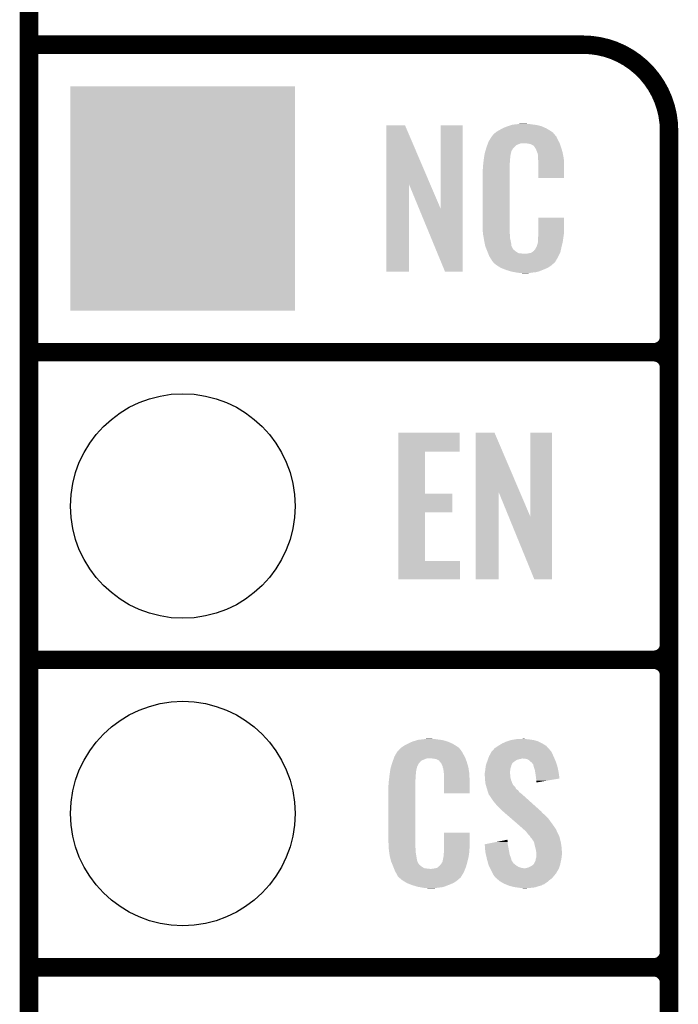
# Model space of a CAD drawing. Extents: x -1.3 to 24.2, y -3.9 to 39.2.
# Tile 14 of 37: x -1.3 to 4.1, y 11.1 to 19.3. Entities that reach past the tile are written whole.
import ezdxf

# ---------------------------------------------------------------- set-up
doc = ezdxf.new("R2010")
doc.units = 0
doc.layers.get('0').update_dxf_attribs({"linetype": 'CONTINUOUS'})
for name, color, linetype in [('THERMO_10_CLICK_V101_GKO', 5, 'CONTINUOUS'), ('THERMO_10_CLICK_V101_GTO', 14, 'CONTINUOUS'), ('THERMO_10_CLICK_V101_GTS', 12, 'CONTINUOUS')]:
    doc.layers.add(name, color=color, linetype=linetype)

# ---------------------------------------------------------------- blocks, each defined once
blk = doc.blocks.new('ROUND_36')
blk.add_circle((0, 0), 0.9271)
blk = doc.blocks.new('SQUARE_37')
blk.add_solid([(0.9271, 0.9271), (0.9271, -0.9271), (-0.9271, 0.9271), (-0.9271, -0.9271)])

msp = doc.modelspace()

# ---------------------------------------------------------------- linework, layer by layer
at = {"layer": 'THERMO_10_CLICK_V101_GKO', "const_width": 0.1524}
msp.add_lwpolyline([(-1.27, -3.81), (-1.27, 36.83)], dxfattribs=at)
at = {"layer": 'THERMO_10_CLICK_V101_GTO', "const_width": 0.1524}
for points in [[(-1.27, 19.05), (3.302, 19.05)], [(4.0132, -0.5588), (4.0132, 18.3388)], [(-1.27, 16.51), (3.8862, 16.51)], [(-1.27, 16.51), (3.8862, 16.51)], [(4.0132, 14.097), (4.0132, 16.383)], [(-1.27, 13.97), (3.8862, 13.97)], [(-1.27, 13.97), (3.8862, 13.97)], [(4.0132, 11.557), (4.0132, 13.843)], [(-1.27, 11.43), (3.8862, 11.43)], [(-1.27, 11.43), (3.8862, 11.43)], [(4.0132, 9.017), (4.0132, 11.303)]]:
    msp.add_lwpolyline(points, dxfattribs=at)
for points in [[(4.0132, 18.3388, 0.4142136), (3.302, 19.05)], [(3.8862, 16.51, 0.4142136), (4.0132, 16.637)], [(4.0132, 16.383, 0.4142136), (3.8862, 16.51)], [(4.0132, 16.383, 0.4142136), (3.8862, 16.51)], [(3.8862, 13.97, 0.4142136), (4.0132, 14.097)], [(4.0132, 13.843, 0.4142136), (3.8862, 13.97)], [(4.0132, 13.843, 0.4142136), (3.8862, 13.97)], [(3.8862, 11.43, 0.4142136), (4.0132, 11.557)], [(4.0132, 11.303, 0.4142136), (3.8862, 11.43)], [(4.0132, 11.303, 0.4142136), (3.8862, 11.43)]]:
    msp.add_lwpolyline(points, format="xyb", dxfattribs=at)
at = {"layer": 'THERMO_10_CLICK_V101_GTO'}
for points in [[(1.678954, 17.896718), (1.678962, 18.384504), (2.041948, 17.896718), (1.833884, 18.384504)], [(1.678962, 18.384504), (1.678964, 18.38452), (1.833884, 18.384504), (1.678964, 18.38452)], [(2.12852, 17.693758), (2.128542, 18.384496), (2.308846, 17.693758), (2.30886, 18.384496)], [(2.128542, 18.384496), (2.128544, 18.38452), (2.30886, 18.384496), (2.128544, 18.38452)], [(2.682238, 18.3769), (2.69748, 18.38198), (2.959102, 18.3769), (2.938782, 18.38198)], [(2.69748, 18.38198), (2.714414, 18.38706), (2.938782, 18.38198), (2.91846, 18.38706)], [(2.714414, 18.38706), (2.722882, 18.3896), (2.91846, 18.38706), (2.89814, 18.3896)], [(2.722882, 18.3896), (2.75336, 18.39214), (2.89814, 18.3896), (2.87782, 18.39214)], [(2.75336, 18.39214), (2.7686, 18.39468), (2.87782, 18.39214), (2.862582, 18.39468)], [(2.7686, 18.39468), (2.783842, 18.39722), (2.847342, 18.39468), (2.834642, 18.39722)], [(2.5527, 18.295622), (2.552724, 18.29816), (3.07848, 18.295622), (3.075944, 18.29816)], [(2.552724, 18.29816), (2.555246, 18.298168), (3.075944, 18.29816), (3.075936, 18.298168)], [(2.555246, 18.298168), (2.557272, 18.300702), (3.075936, 18.298168), (3.073402, 18.300702)], [(2.557272, 18.300702), (2.56133, 18.305776), (3.073402, 18.300702), (3.070862, 18.305776)], [(2.56133, 18.305776), (2.5654, 18.310862), (3.070862, 18.305776), (3.066504, 18.310862)], [(2.5654, 18.310862), (2.579912, 18.32356), (3.066504, 18.310862), (3.055622, 18.32356)], [(2.579912, 18.32356), (2.585722, 18.328642), (3.055622, 18.32356), (3.048508, 18.328642)], [(2.585722, 18.328642), (2.598784, 18.336262), (3.048508, 18.328642), (3.03784, 18.336262)], [(2.598784, 18.336262), (2.6162, 18.34642), (3.03784, 18.336262), (3.02091, 18.34642)], [(2.6162, 18.34642), (2.639784, 18.35912), (3.02091, 18.34642), (2.99974, 18.35912)], [(2.639784, 18.35912), (2.64922, 18.3642), (2.99974, 18.35912), (2.98813, 18.3642)], [(2.64922, 18.3642), (2.674618, 18.37436), (2.98813, 18.3642), (2.964908, 18.37436)], [(2.674618, 18.37436), (2.682238, 18.3769), (2.964908, 18.37436), (2.959102, 18.3769)], [(2.506978, 18.20418), (2.512592, 18.219416), (2.735582, 18.20418), (2.750822, 18.219416)], [(2.512592, 18.219416), (2.518208, 18.234658), (2.750822, 18.219416), (2.788916, 18.234658)], [(2.518208, 18.23466), (2.52008, 18.239738), (3.110774, 18.23466), (3.10896, 18.239738)], [(2.518208, 18.234658), (2.518208, 18.23466), (2.788916, 18.234658), (2.837178, 18.23466)], [(2.52008, 18.239738), (2.524762, 18.252442), (3.10896, 18.239738), (3.102032, 18.252442)], [(2.524762, 18.252442), (2.53462, 18.26768), (3.102032, 18.252442), (3.09372, 18.26768)], [(2.53462, 18.26768), (2.549408, 18.290536), (3.09372, 18.26768), (3.083562, 18.290536)], [(2.549408, 18.290536), (2.5527, 18.295622), (3.083562, 18.290536), (3.07848, 18.295622)], [(2.85496, 18.23212), (2.837178, 18.23466), (3.111682, 18.23212), (3.110774, 18.23466)], [(2.867658, 18.22958), (2.85496, 18.23212), (3.112588, 18.22958), (3.111682, 18.23212)], [(2.893056, 18.216882), (2.867658, 18.22958), (3.117124, 18.216882), (3.112588, 18.22958)], [(2.898138, 18.211802), (2.893056, 18.216882), (3.118938, 18.211802), (3.117124, 18.216882)], [(2.487728, 18.127978), (2.489332, 18.138138), (2.70256, 18.127978), (2.7051, 18.138138)], [(2.489332, 18.138138), (2.490134, 18.143218), (2.7051, 18.138138), (2.7051, 18.143218)], [(2.490134, 18.143218), (2.49174, 18.153382), (2.7051, 18.143218), (2.70787, 18.153382)], [(2.49174, 18.153382), (2.497072, 18.171158), (2.70787, 18.153382), (2.712718, 18.171158)], [(2.497072, 18.171158), (2.503928, 18.194018), (2.712718, 18.171158), (2.725418, 18.194018)], [(2.503928, 18.194018), (2.506978, 18.20418), (2.725418, 18.194018), (2.735582, 18.20418)], [(2.903584, 18.20418), (2.898138, 18.211802), (3.121658, 18.20418), (3.118938, 18.211802)], [(2.910838, 18.194022), (2.903584, 18.20418), (3.124648, 18.194022), (3.121658, 18.20418)], [(2.921, 18.17116), (2.910838, 18.194022), (3.131372, 18.17116), (3.124648, 18.194022)], [(2.925064, 18.161002), (2.921, 18.17116), (3.13436, 18.161002), (3.131372, 18.17116)], [(2.92608, 18.15846), (2.925064, 18.161002), (3.134846, 18.15846), (3.13436, 18.161002)], [(2.928618, 18.153384), (2.92608, 18.15846), (3.135812, 18.153384), (3.134846, 18.15846)], [(2.92862, 18.150842), (2.928618, 18.153384), (3.136296, 18.150842), (3.135812, 18.153384)], [(2.93116, 18.138142), (2.92862, 18.150842), (3.138714, 18.138142), (3.136296, 18.150842)], [(2.93116, 18.120358), (2.93116, 18.138142), (3.142102, 18.120358), (3.138714, 18.138142)], [(2.4765, 18.04162), (2.47904, 18.0594), (2.69748, 18.04162), (2.69748, 18.0594)], [(2.47904, 18.0594), (2.479322, 18.061938), (2.69748, 18.0594), (2.69748, 18.061938)], [(2.479322, 18.061938), (2.48158, 18.08226), (2.69748, 18.061938), (2.70002, 18.08226)], [(2.48158, 18.08226), (2.483836, 18.102578), (2.70002, 18.08226), (2.70002, 18.102578)], [(2.483836, 18.102578), (2.48412, 18.10512), (2.70002, 18.102578), (2.700528, 18.10512)], [(2.48412, 18.10512), (2.485722, 18.115278), (2.700528, 18.10512), (2.70256, 18.115278)], [(2.485722, 18.115278), (2.487728, 18.127978), (2.70256, 18.115278), (2.70256, 18.127978)], [(2.932138, 18.107658), (2.93116, 18.120358), (3.14452, 18.107658), (3.142102, 18.120358)], [(2.9337, 18.08734), (2.932138, 18.107658), (3.145404, 18.08734), (3.14452, 18.107658)], [(2.9337, 18.04924), (2.9337, 18.08734), (3.14706, 18.04924), (3.145404, 18.08734)], [(2.47396, 18.011142), (2.4765, 18.023842), (2.69748, 18.011142), (2.69748, 18.023842)], [(2.47396, 17.56156), (2.47396, 18.011142), (2.69748, 17.56156), (2.69748, 18.011142)], [(2.4765, 18.023842), (2.4765, 18.04162), (2.69748, 18.023842), (2.69748, 18.04162)], [(2.9337, 17.947664), (2.9337, 18.04924), (3.147036, 17.947664), (3.14706, 18.04924)], [(1.67894, 17.175504), (1.678954, 17.896718), (1.866876, 17.175504), (1.8669, 17.896718)], [(1.95053, 17.693758), (1.8669, 17.896718), (2.12852, 17.693758), (2.041948, 17.896718)], [(3.147036, 17.94764), (2.9337, 17.947664), (3.147036, 17.94764), (3.147036, 17.947664)], [(2.164076, 17.175496), (1.95053, 17.693758), (2.308836, 17.175496), (2.308846, 17.693758)], [(2.933704, 17.498058), (2.933722, 17.622496), (3.14706, 17.498058), (3.14706, 17.622496)], [(2.933722, 17.622496), (2.933724, 17.62252), (3.14706, 17.622496), (2.933724, 17.62252)], [(2.476312, 17.49806), (2.47396, 17.56156), (2.69748, 17.49806), (2.69748, 17.56156)], [(2.4765, 17.492982), (2.476312, 17.49806), (2.698206, 17.492982), (2.69748, 17.49806)], [(2.47871, 17.480278), (2.4765, 17.492982), (2.70002, 17.480278), (2.698206, 17.492982)], [(2.9337, 17.48282), (2.933704, 17.498058), (3.14452, 17.48282), (3.14706, 17.498058)], [(2.482686, 17.457418), (2.47871, 17.480278), (2.70002, 17.457418), (2.70002, 17.480278)], [(2.48666, 17.43456), (2.482686, 17.457418), (2.704834, 17.43456), (2.70002, 17.457418)], [(2.491742, 17.40916), (2.48666, 17.43456), (2.71018, 17.40916), (2.704834, 17.43456)], [(2.496314, 17.386298), (2.491742, 17.40916), (2.712722, 17.386298), (2.71018, 17.40916)], [(2.921002, 17.383762), (2.92862, 17.409162), (3.12674, 17.383762), (3.132716, 17.409162)], [(2.92862, 17.409162), (2.928622, 17.411704), (3.132716, 17.409162), (3.133314, 17.411704)], [(2.928622, 17.411704), (2.93116, 17.416784), (3.133314, 17.411704), (3.134508, 17.416784)], [(2.93116, 17.4498), (2.933064, 17.46504), (3.139946, 17.4498), (3.14198, 17.46504)], [(2.93116, 17.426942), (2.93116, 17.4498), (3.1369, 17.426942), (3.139946, 17.4498)], [(2.93116, 17.416784), (2.93116, 17.426942), (3.134508, 17.416784), (3.1369, 17.426942)], [(2.933064, 17.46504), (2.9337, 17.470122), (3.14198, 17.46504), (3.142706, 17.470122)], [(2.9337, 17.470122), (2.9337, 17.48282), (3.142706, 17.470122), (3.14452, 17.48282)], [(2.49682, 17.383762), (2.496314, 17.386298), (2.713992, 17.383762), (2.712722, 17.386298)], [(2.504142, 17.365982), (2.49682, 17.383762), (2.722882, 17.365982), (2.713992, 17.383762)], [(2.50519, 17.363436), (2.504142, 17.365982), (2.725422, 17.363436), (2.722882, 17.365982)], [(2.50728, 17.358362), (2.50519, 17.363436), (2.727964, 17.358362), (2.725422, 17.363436)], [(2.509372, 17.353278), (2.50728, 17.358362), (2.735582, 17.353278), (2.727964, 17.358362)], [(2.51251, 17.34566), (2.509372, 17.353278), (2.7432, 17.34566), (2.735582, 17.353278)], [(2.5146, 17.34058), (2.51251, 17.34566), (2.750822, 17.34058), (2.7432, 17.34566)], [(2.516554, 17.3355), (2.5146, 17.34058), (2.758442, 17.3355), (2.750822, 17.34058)], [(2.519486, 17.32788), (2.516554, 17.3355), (2.773684, 17.32788), (2.758442, 17.3355)], [(2.52144, 17.3228), (2.519486, 17.32788), (2.819402, 17.3228), (2.773684, 17.32788)], [(2.5273, 17.30756), (2.52144, 17.3228), (3.102236, 17.30756), (3.109406, 17.3228)], [(2.819402, 17.3228), (2.829562, 17.322802), (3.109406, 17.3228), (3.109408, 17.322802)], [(2.829562, 17.322802), (2.837184, 17.32534), (3.109408, 17.322802), (3.110602, 17.32534)], [(2.847342, 17.32534), (2.872742, 17.33042), (3.110602, 17.32534), (3.112992, 17.33042)], [(2.872742, 17.33042), (2.885436, 17.338038), (3.112992, 17.33042), (3.116578, 17.338038)], [(2.885436, 17.338038), (2.88544, 17.33804), (3.116578, 17.338038), (3.116578, 17.33804)], [(2.88544, 17.33804), (2.895602, 17.34566), (3.116578, 17.33804), (3.118272, 17.34566)], [(2.895602, 17.34566), (2.89814, 17.345684), (3.118272, 17.34566), (3.118276, 17.345684)], [(2.89814, 17.345684), (2.898146, 17.350746), (3.118276, 17.345684), (3.119402, 17.350746)], [(2.898146, 17.350746), (2.908302, 17.360902), (3.119402, 17.350746), (3.121658, 17.360902)], [(2.908302, 17.360902), (2.921, 17.38376), (3.121658, 17.360902), (3.12674, 17.38376)], [(2.921, 17.38376), (2.921002, 17.383762), (3.12674, 17.38376), (3.12674, 17.383762)], [(2.534358, 17.29486), (2.5273, 17.30756), (3.09626, 17.29486), (3.102236, 17.30756)], [(2.540002, 17.284698), (2.534358, 17.29486), (3.090162, 17.284698), (3.09626, 17.29486)], [(2.55016, 17.26946), (2.540002, 17.284698), (3.08102, 17.26946), (3.090162, 17.284698)], [(2.552694, 17.266926), (2.55016, 17.26946), (3.079498, 17.266926), (3.08102, 17.26946)], [(2.5527, 17.264384), (2.552694, 17.266926), (3.077974, 17.264384), (3.079498, 17.266926)], [(2.559234, 17.25676), (2.5527, 17.264384), (3.0734, 17.25676), (3.077974, 17.264384)], [(2.563586, 17.25168), (2.559234, 17.25676), (3.070856, 17.25168), (3.0734, 17.25676)], [(2.567938, 17.2466), (2.563586, 17.25168), (3.064508, 17.2466), (3.070856, 17.25168)], [(2.573866, 17.24152), (2.567938, 17.2466), (3.05816, 17.24152), (3.064508, 17.2466)], [(2.585718, 17.23136), (2.573866, 17.24152), (3.046308, 17.23136), (3.05816, 17.24152)], [(1.866876, 17.17548), (1.67894, 17.175504), (1.866876, 17.17548), (1.866876, 17.175504)], [(2.308836, 17.17548), (2.164076, 17.175496), (2.308836, 17.17548), (2.308836, 17.175496)], [(2.593848, 17.22628), (2.585718, 17.23136), (3.040382, 17.22628), (3.046308, 17.23136)], [(2.6223, 17.2085), (2.593848, 17.22628), (3.014982, 17.2085), (3.040382, 17.22628)], [(2.62636, 17.205962), (2.6223, 17.2085), (3.009058, 17.205962), (3.014982, 17.2085)], [(2.659016, 17.19326), (2.62636, 17.205962), (2.97942, 17.19326), (3.009058, 17.205962)], [(2.67208, 17.188178), (2.659016, 17.19326), (2.96635, 17.188178), (2.97942, 17.19326)], [(2.715258, 17.17548), (2.67208, 17.188178), (2.933698, 17.17548), (2.96635, 17.188178)], [(2.742354, 17.1704), (2.715258, 17.17548), (2.910838, 17.1704), (2.933698, 17.17548)], [(2.7559, 17.16786), (2.742354, 17.1704), (2.8829, 17.16786), (2.910838, 17.1704)], [(2.77368, 17.16532), (2.7559, 17.16786), (2.867658, 17.16532), (2.8829, 17.16786)], [(2.801618, 17.16278), (2.788918, 17.16532), (2.852418, 17.16278), (2.867658, 17.16532)], [(1.77802, 15.68958), (1.778022, 15.844496), (2.285976, 15.68958), (2.286, 15.844496)], [(1.778022, 15.844496), (1.778024, 15.84452), (2.286, 15.844496), (1.778024, 15.84452)], [(2.418094, 15.356718), (2.418102, 15.844504), (2.781088, 15.356718), (2.573024, 15.844504)], [(2.418102, 15.844504), (2.418104, 15.84452), (2.573024, 15.844504), (2.418104, 15.84452)], [(2.86766, 15.153758), (2.867682, 15.844496), (3.047986, 15.153758), (3.048, 15.844496)], [(2.867682, 15.844496), (2.867684, 15.84452), (3.048, 15.844496), (2.867684, 15.84452)], [(1.778014, 15.3416), (1.77802, 15.689556), (1.999004, 15.3416), (1.99898, 15.689556)], [(1.77802, 15.689556), (1.77802, 15.68958), (1.99898, 15.689556), (2.285976, 15.68958)], [(1.77801, 15.18666), (1.778014, 15.341576), (2.225016, 15.18666), (2.22504, 15.341576)], [(1.778014, 15.341576), (1.778014, 15.3416), (2.22504, 15.341576), (1.999004, 15.3416)], [(2.41808, 14.635504), (2.418094, 15.356718), (2.606016, 14.635504), (2.60604, 15.356718)], [(2.688954, 15.153758), (2.60604, 15.356718), (2.86766, 15.153758), (2.781088, 15.356718)], [(1.778002, 14.78534), (1.77801, 15.186636), (1.999004, 14.78534), (1.99898, 15.186636)], [(1.77801, 15.186636), (1.77801, 15.18666), (1.99898, 15.186636), (2.225016, 15.18666)], [(2.900676, 14.635496), (2.688954, 15.153758), (3.047976, 14.635496), (3.047986, 15.153758)], [(1.778, 14.635504), (1.778002, 14.785316), (2.288516, 14.635504), (2.28854, 14.785316)], [(1.778002, 14.785316), (1.778002, 14.78534), (2.28854, 14.785316), (1.999004, 14.78534)], [(2.288516, 14.63548), (1.778, 14.635504), (2.288516, 14.63548), (2.288516, 14.635504)], [(2.606016, 14.63548), (2.41808, 14.635504), (2.606016, 14.63548), (2.606016, 14.635504)], [(3.047976, 14.63548), (2.900676, 14.635496), (3.047976, 14.63548), (3.047976, 14.635496)], [(1.808482, 13.24864), (1.820458, 13.256262), (2.271272, 13.24864), (2.2606, 13.256262)], [(1.820458, 13.256262), (1.836422, 13.26642), (2.2606, 13.256262), (2.24367, 13.26642)], [(1.836422, 13.26642), (1.86182, 13.27912), (2.24367, 13.26642), (2.2225, 13.27912)], [(1.86182, 13.27912), (1.87198, 13.2842), (2.2225, 13.27912), (2.210164, 13.2842)], [(1.87198, 13.2842), (1.89484, 13.294362), (2.210164, 13.2842), (2.185486, 13.294362)], [(1.89484, 13.294362), (1.9033, 13.2969), (2.185486, 13.294362), (2.179322, 13.2969)], [(1.9033, 13.2969), (1.937172, 13.30706), (2.179322, 13.2969), (2.141222, 13.30706)], [(1.937172, 13.30706), (1.945642, 13.3096), (2.141222, 13.30706), (2.120902, 13.3096)], [(1.945642, 13.3096), (1.97612, 13.31214), (2.120902, 13.3096), (2.10058, 13.31214)], [(1.97612, 13.31214), (1.99136, 13.31468), (2.10058, 13.31214), (2.085342, 13.31468)], [(1.99136, 13.31468), (2.006602, 13.31722), (2.070102, 13.31468), (2.057402, 13.31722)], [(2.5908, 13.25118), (2.602988, 13.258798), (3.006726, 13.25118), (2.999742, 13.258798)], [(2.602988, 13.258798), (2.61112, 13.26388), (2.999742, 13.258798), (2.991484, 13.26388)], [(2.61112, 13.26388), (2.636522, 13.27912), (2.991484, 13.26388), (2.966718, 13.27912)], [(2.636522, 13.27912), (2.669542, 13.294362), (2.966718, 13.27912), (2.936236, 13.294362)], [(2.669542, 13.294362), (2.677664, 13.2969), (2.936236, 13.294362), (2.93116, 13.2969)], [(2.677664, 13.2969), (2.71018, 13.30706), (2.93116, 13.2969), (2.895602, 13.30706)], [(2.71018, 13.30706), (2.74066, 13.31214), (2.895602, 13.30706), (2.86004, 13.31214)], [(2.74066, 13.31214), (2.755902, 13.31468), (2.86004, 13.31214), (2.834638, 13.31468)], [(2.755902, 13.31468), (2.8067, 13.31722), (2.834638, 13.31468), (2.821942, 13.31722)], [(1.74752, 13.172442), (1.756484, 13.18768), (2.324792, 13.172442), (2.31648, 13.18768)], [(1.756484, 13.18768), (1.769934, 13.21054), (2.31648, 13.18768), (2.303782, 13.21054)], [(1.769934, 13.21054), (1.772926, 13.215622), (2.303782, 13.21054), (2.299972, 13.215622)], [(1.772926, 13.215622), (1.778, 13.218164), (2.299972, 13.215622), (2.298066, 13.218164)], [(1.778, 13.218164), (1.78003, 13.220702), (2.298066, 13.218164), (2.296162, 13.220702)], [(1.78003, 13.220702), (1.78409, 13.225776), (2.296162, 13.220702), (2.293622, 13.225776)], [(1.78409, 13.225776), (1.78816, 13.230862), (2.293622, 13.225776), (2.289264, 13.230862)], [(1.78816, 13.230862), (1.802674, 13.24356), (2.289264, 13.230862), (2.278382, 13.24356)], [(1.802674, 13.24356), (1.808482, 13.24864), (2.278382, 13.24356), (2.271272, 13.24864)], [(2.5273, 13.172442), (2.538138, 13.19276), (3.059776, 13.172442), (3.05054, 13.19276)], [(2.538138, 13.19276), (2.547622, 13.210538), (3.05054, 13.19276), (3.041652, 13.210538)], [(2.547622, 13.210538), (2.549948, 13.213076), (3.041652, 13.210538), (3.040382, 13.213076)], [(2.549948, 13.213076), (2.559266, 13.223242), (3.040382, 13.213076), (3.030222, 13.223242)], [(2.559266, 13.223242), (2.563916, 13.228316), (3.030222, 13.223242), (3.027682, 13.228316)], [(2.563916, 13.228316), (2.575564, 13.241022), (3.027682, 13.228316), (3.016036, 13.241022)], [(2.575564, 13.241022), (2.580638, 13.243562), (3.016036, 13.241022), (3.013708, 13.243562)], [(2.580638, 13.243562), (2.5908, 13.25118), (3.013708, 13.243562), (3.006726, 13.25118)], [(1.719832, 13.091158), (1.726688, 13.114018), (1.935478, 13.091158), (1.948178, 13.114018)], [(1.726688, 13.114018), (1.729738, 13.12418), (1.948178, 13.114018), (1.958336, 13.12418)], [(1.729738, 13.124182), (1.731608, 13.129256), (1.958338, 13.124182), (1.960878, 13.129256)], [(1.729738, 13.12418), (1.729738, 13.124182), (1.958336, 13.12418), (1.958338, 13.124182)], [(1.731608, 13.129256), (1.735352, 13.139418), (1.960878, 13.129256), (1.973582, 13.139418)], [(1.735352, 13.139418), (1.740966, 13.154658), (1.973582, 13.139418), (2.011676, 13.154658)], [(1.740966, 13.154658), (1.740968, 13.15466), (2.011676, 13.154658), (2.059938, 13.15466)], [(1.740968, 13.15466), (1.742838, 13.159738), (2.333534, 13.15466), (2.33172, 13.159738)], [(1.742838, 13.159738), (1.74752, 13.172442), (2.33172, 13.159738), (2.324792, 13.172442)], [(2.07772, 13.15212), (2.059938, 13.15466), (2.334442, 13.15212), (2.333534, 13.15466)], [(2.090418, 13.14958), (2.07772, 13.15212), (2.335348, 13.14958), (2.334442, 13.15212)], [(2.115814, 13.13688), (2.090418, 13.14958), (2.339884, 13.13688), (2.335348, 13.14958)], [(2.118358, 13.131804), (2.115814, 13.13688), (2.341696, 13.131804), (2.339884, 13.13688)], [(2.124892, 13.12418), (2.118358, 13.131804), (2.344418, 13.12418), (2.341696, 13.131804)], [(2.133598, 13.11402), (2.124892, 13.12418), (2.347408, 13.11402), (2.344418, 13.12418)], [(2.143758, 13.091162), (2.133598, 13.11402), (2.354132, 13.091162), (2.347408, 13.11402)], [(2.500338, 13.091162), (2.5019, 13.101318), (2.71018, 13.091162), (2.712718, 13.101318)], [(2.5019, 13.101318), (2.501902, 13.101322), (2.712718, 13.101318), (2.71272, 13.101322)], [(2.501902, 13.101322), (2.505528, 13.111478), (2.71272, 13.101322), (2.7178, 13.111478)], [(2.505528, 13.111478), (2.508248, 13.119096), (2.7178, 13.111478), (2.722882, 13.119096)], [(2.508248, 13.119096), (2.509154, 13.121634), (2.722882, 13.119096), (2.727944, 13.121634)], [(2.509154, 13.121634), (2.51006, 13.124168), (2.727944, 13.121634), (2.72796, 13.124168)], [(2.51006, 13.124168), (2.512784, 13.131798), (2.72796, 13.124168), (2.740658, 13.131798)], [(2.512784, 13.131798), (2.516412, 13.141958), (2.740658, 13.131798), (2.753358, 13.141958)], [(2.516412, 13.141958), (2.519134, 13.14958), (2.753358, 13.141958), (2.77876, 13.14958)], [(2.519134, 13.14958), (2.520042, 13.15212), (2.77876, 13.14958), (2.79146, 13.15212)], [(2.520042, 13.15212), (2.520948, 13.15466), (2.79146, 13.15212), (2.801618, 13.15466)], [(2.520948, 13.15466), (2.524578, 13.16482), (3.067596, 13.15466), (3.06324, 13.16482)], [(2.524578, 13.16482), (2.5273, 13.172442), (3.06324, 13.16482), (3.059776, 13.172442)], [(2.829558, 13.15212), (2.806698, 13.15466), (3.068684, 13.15212), (3.067596, 13.15466)], [(2.847342, 13.147042), (2.829558, 13.15212), (3.07086, 13.147042), (3.068684, 13.15212)], [(2.86258, 13.13688), (2.847342, 13.147042), (3.075216, 13.13688), (3.07086, 13.147042)], [(2.870202, 13.12926), (2.86258, 13.13688), (3.07848, 13.12926), (3.075216, 13.13688)], [(2.87274, 13.126722), (2.870202, 13.12926), (3.079326, 13.126722), (3.07848, 13.12926)], [(2.882896, 13.119098), (2.87274, 13.126722), (3.081868, 13.119098), (3.079326, 13.126722)], [(2.887978, 13.108944), (2.882896, 13.119098), (3.085252, 13.108944), (3.081868, 13.119098)], [(2.893054, 13.103866), (2.887978, 13.108944), (3.086946, 13.103866), (3.085252, 13.108944)], [(2.89306, 13.101322), (2.893054, 13.103866), (3.087794, 13.101322), (3.086946, 13.103866)], [(2.895602, 13.091158), (2.89306, 13.101322), (3.09118, 13.091158), (3.087794, 13.101322)], [(1.70434, 13.00226), (1.706596, 13.022578), (1.92278, 13.00226), (1.92278, 13.022578)], [(1.706596, 13.022578), (1.70688, 13.02512), (1.92278, 13.022578), (1.923288, 13.02512)], [(1.70688, 13.02512), (1.708482, 13.035278), (1.923288, 13.02512), (1.92532, 13.035278)], [(1.708482, 13.035278), (1.710488, 13.047978), (1.92532, 13.035278), (1.92532, 13.047978)], [(1.710488, 13.047978), (1.712092, 13.058138), (1.92532, 13.047978), (1.92786, 13.058138)], [(1.712092, 13.058138), (1.712894, 13.063218), (1.92786, 13.058138), (1.92786, 13.063218)], [(1.712894, 13.063218), (1.7145, 13.073382), (1.92786, 13.063218), (1.93063, 13.073382)], [(1.7145, 13.073382), (1.719832, 13.091158), (1.93063, 13.073382), (1.935478, 13.091158)], [(2.145794, 13.080998), (2.143758, 13.091162), (2.35712, 13.080998), (2.354132, 13.091162)], [(2.1463, 13.078462), (2.145794, 13.080998), (2.357502, 13.078462), (2.35712, 13.080998)], [(2.148838, 13.073384), (2.1463, 13.078462), (2.358264, 13.073384), (2.357502, 13.078462)], [(2.14884, 13.070842), (2.148838, 13.073384), (2.358644, 13.070842), (2.358264, 13.073384)], [(2.15138, 13.058138), (2.14884, 13.070842), (2.36055, 13.058138), (2.358644, 13.070842)], [(2.15392, 13.04036), (2.15138, 13.058138), (2.363216, 13.04036), (2.36055, 13.058138)], [(2.154702, 13.030198), (2.15392, 13.04036), (2.36474, 13.030198), (2.363216, 13.04036)], [(2.15646, 13.00734), (2.154702, 13.030198), (2.365694, 13.00734), (2.36474, 13.030198)], [(2.49174, 13.032742), (2.493644, 13.040358), (2.70002, 13.032742), (2.70002, 13.040358)], [(2.49174, 13.030198), (2.49174, 13.032742), (2.70002, 13.030198), (2.70002, 13.032742)], [(2.49174, 13.020038), (2.49174, 13.030198), (2.70256, 13.020038), (2.70002, 13.030198)], [(2.49283, 13.004798), (2.49174, 13.020038), (2.70256, 13.004798), (2.70256, 13.020038)], [(2.493644, 13.040358), (2.49428, 13.042902), (2.70002, 13.040358), (2.700336, 13.042902)], [(2.49428, 13.042902), (2.496056, 13.06068), (2.700336, 13.042902), (2.70256, 13.06068)], [(2.496056, 13.06068), (2.49682, 13.0683), (2.70256, 13.06068), (2.70383, 13.0683)], [(2.49682, 13.0683), (2.497992, 13.07592), (2.70383, 13.0683), (2.7051, 13.07592)], [(2.497992, 13.07592), (2.500338, 13.091162), (2.7051, 13.07592), (2.71018, 13.091162)], [(2.898142, 13.081), (2.895602, 13.091158), (3.09332, 13.081), (3.09118, 13.091158)], [(2.905758, 13.058142), (2.898142, 13.081), (3.098132, 13.058142), (3.09332, 13.081)], [(2.908166, 13.0429), (2.905758, 13.058142), (3.10134, 13.0429), (3.098132, 13.058142)], [(2.91338, 13.00988), (2.908166, 13.0429), (3.106044, 13.00988), (3.10134, 13.0429)], [(1.69672, 12.931142), (1.69926, 12.943842), (1.92024, 12.931142), (1.92024, 12.943842)], [(1.69672, 12.48156), (1.69672, 12.931142), (1.92024, 12.48156), (1.92024, 12.931142)], [(1.69926, 12.96162), (1.7018, 12.9794), (1.92024, 12.96162), (1.92024, 12.9794)], [(1.69926, 12.943842), (1.69926, 12.96162), (1.92024, 12.943842), (1.92024, 12.96162)], [(1.7018, 12.9794), (1.702082, 12.981938), (1.92024, 12.9794), (1.92024, 12.981938)], [(1.702082, 12.981938), (1.70434, 13.00226), (1.92024, 12.981938), (1.92278, 13.00226)], [(2.15646, 12.96924), (2.15646, 13.00734), (2.36728, 12.96924), (2.365694, 13.00734)], [(2.15646, 12.867664), (2.15646, 12.96924), (2.367256, 12.867664), (2.36728, 12.96924)], [(2.49428, 12.98448), (2.49283, 13.004798), (2.707642, 12.98448), (2.70256, 13.004798)], [(2.495062, 12.974318), (2.49428, 12.98448), (2.710182, 12.974318), (2.707642, 12.98448)], [(2.49682, 12.951462), (2.495062, 12.974318), (2.718976, 12.951462), (2.710182, 12.974318)], [(2.499592, 12.941302), (2.49682, 12.951462), (2.722884, 12.941302), (2.718976, 12.951462)], [(2.500286, 12.938756), (2.499592, 12.941302), (2.725422, 12.938756), (2.722884, 12.941302)], [(2.501672, 12.933682), (2.500286, 12.938756), (2.727962, 12.933682), (2.725422, 12.938756)], [(2.504442, 12.92352), (2.501672, 12.933682), (2.738122, 12.92352), (2.727962, 12.933682)], [(2.91592, 12.98956), (2.91338, 13.00988), (3.108938, 12.98956), (3.106044, 13.00988)], [(2.915922, 12.989556), (2.91592, 12.98956), (3.108938, 12.989556), (3.108938, 12.98956)], [(2.91846, 12.97178), (2.915922, 12.989556), (3.006296, 12.97178), (3.108938, 12.989556)], [(2.91846, 12.956568), (2.91846, 12.97178), (2.91846, 12.956568), (3.006296, 12.97178)], [(2.367256, 12.86764), (2.15646, 12.867664), (2.367256, 12.86764), (2.367256, 12.867664)], [(2.506138, 12.918436), (2.504442, 12.92352), (2.743202, 12.918436), (2.738122, 12.92352)], [(2.511214, 12.903202), (2.506138, 12.918436), (2.750824, 12.903202), (2.743202, 12.918436)], [(2.51206, 12.900658), (2.511214, 12.903202), (2.754638, 12.900658), (2.750824, 12.903202)], [(2.513966, 12.893038), (2.51206, 12.900658), (2.766062, 12.893038), (2.754638, 12.900658)], [(2.51714, 12.880342), (2.513966, 12.893038), (2.775132, 12.880342), (2.766062, 12.893038)], [(2.519174, 12.875258), (2.51714, 12.880342), (2.778762, 12.875258), (2.775132, 12.880342)], [(2.522218, 12.867642), (2.519174, 12.875258), (2.788918, 12.867642), (2.778762, 12.875258)], [(2.524126, 12.86002), (2.522218, 12.867642), (2.79908, 12.86002), (2.788918, 12.867642)], [(2.524758, 12.857486), (2.524126, 12.86002), (2.801902, 12.857486), (2.79908, 12.86002)], [(2.527298, 12.854942), (2.524758, 12.857486), (2.804734, 12.854942), (2.801902, 12.857486)], [(2.55778, 12.80922), (2.527298, 12.854942), (2.855632, 12.80922), (2.804734, 12.854942)], [(2.5781, 12.78382), (2.55778, 12.80922), (2.883908, 12.78382), (2.855632, 12.80922)], [(2.59334, 12.76604), (2.5781, 12.78382), (2.903702, 12.76604), (2.883908, 12.78382)], [(2.63398, 12.725398), (2.59334, 12.76604), (2.948944, 12.725398), (2.903702, 12.76604)], [(2.636914, 12.722856), (2.63398, 12.725398), (2.954018, 12.722856), (2.948944, 12.725398)], [(2.648632, 12.7127), (2.636914, 12.722856), (2.961642, 12.7127), (2.954018, 12.722856)], [(2.666218, 12.69746), (2.648632, 12.7127), (2.97688, 12.69746), (2.961642, 12.7127)], [(2.686734, 12.67968), (2.666218, 12.69746), (2.9972, 12.67968), (2.97688, 12.69746)], [(2.716042, 12.65428), (2.686734, 12.67968), (3.02006, 12.65428), (2.9972, 12.67968)], [(2.78052, 12.5984), (2.716042, 12.65428), (3.0607, 12.5984), (3.02006, 12.65428)], [(2.156464, 12.418058), (2.156482, 12.542496), (2.36728, 12.418058), (2.36728, 12.542496)], [(2.156482, 12.542496), (2.156484, 12.54252), (2.36728, 12.542496), (2.156484, 12.54252)], [(2.78638, 12.59332), (2.78052, 12.5984), (3.064088, 12.59332), (3.0607, 12.5984)], [(2.814958, 12.567918), (2.78638, 12.59332), (3.08102, 12.567918), (3.064088, 12.59332)], [(2.820674, 12.562838), (2.814958, 12.567918), (3.08356, 12.562838), (3.08102, 12.567918)], [(2.829244, 12.55522), (2.820674, 12.562838), (3.0861, 12.55522), (3.08356, 12.562838)], [(2.8321, 12.55268), (2.829244, 12.55522), (3.087372, 12.55268), (3.0861, 12.55522)], [(2.84734, 12.532362), (2.8321, 12.55268), (3.09753, 12.532362), (3.087372, 12.55268)], [(2.862578, 12.517118), (2.84734, 12.532362), (3.105152, 12.517118), (3.09753, 12.532362)], [(1.699072, 12.41806), (1.69672, 12.48156), (1.92024, 12.41806), (1.92024, 12.48156)], [(2.491762, 12.446004), (2.59205, 12.466318), (2.68224, 12.446004), (2.68224, 12.466318)], [(2.491966, 12.443458), (2.491762, 12.446004), (2.68224, 12.443458), (2.68224, 12.446004)], [(2.493988, 12.41806), (2.491966, 12.443458), (2.68732, 12.41806), (2.68224, 12.443458)], [(2.59205, 12.466318), (2.654748, 12.479018), (2.68224, 12.466318), (2.6797, 12.479018)], [(2.654748, 12.479018), (2.6797, 12.484072), (2.6797, 12.479018), (2.6797, 12.484072)], [(2.86385, 12.514578), (2.862578, 12.517118), (3.106422, 12.514578), (3.105152, 12.517118)], [(2.870198, 12.501886), (2.86385, 12.514578), (3.109884, 12.501886), (3.106422, 12.514578)], [(2.880356, 12.49426), (2.870198, 12.501886), (3.111964, 12.49426), (3.109884, 12.501886)], [(2.8829, 12.486644), (2.880356, 12.49426), (3.11404, 12.486644), (3.111964, 12.49426)], [(2.882904, 12.48664), (2.8829, 12.486644), (3.11404, 12.48664), (3.11404, 12.486644)], [(2.885438, 12.484102), (2.882904, 12.48664), (3.114626, 12.484102), (3.11404, 12.48664)], [(2.898138, 12.466324), (2.885438, 12.484102), (3.11873, 12.466324), (3.114626, 12.484102)], [(2.900962, 12.45362), (2.898138, 12.466324), (3.12166, 12.45362), (3.11873, 12.466324)], [(2.90322, 12.44346), (2.900962, 12.45362), (3.123016, 12.44346), (3.12166, 12.45362)], [(2.910206, 12.41552), (2.90322, 12.44346), (3.12674, 12.41552), (3.123016, 12.44346)], [(1.69926, 12.41298), (1.699072, 12.41806), (1.920966, 12.41298), (1.92024, 12.41806)], [(1.700918, 12.400278), (1.69926, 12.41298), (1.92278, 12.400278), (1.920966, 12.41298)], [(1.7039, 12.377418), (1.700918, 12.400278), (1.92278, 12.377418), (1.92278, 12.400278)], [(1.70688, 12.354562), (1.7039, 12.377418), (1.92639, 12.354562), (1.92278, 12.377418)], [(2.15392, 12.3698), (2.155824, 12.38504), (2.362706, 12.3698), (2.36474, 12.38504)], [(2.15392, 12.357102), (2.15392, 12.3698), (2.361014, 12.357102), (2.362706, 12.3698)], [(2.155824, 12.38504), (2.15646, 12.390122), (2.36474, 12.38504), (2.36474, 12.390122)], [(2.15646, 12.402818), (2.156464, 12.418058), (2.36474, 12.402818), (2.36728, 12.418058)], [(2.15646, 12.390122), (2.15646, 12.402818), (2.36474, 12.390122), (2.36474, 12.402818)], [(2.49682, 12.382502), (2.493988, 12.41806), (2.693788, 12.382502), (2.68732, 12.41806)], [(2.50144, 12.36218), (2.49682, 12.382502), (2.697482, 12.36218), (2.693788, 12.382502)], [(2.50779, 12.33424), (2.50144, 12.36218), (2.70764, 12.33424), (2.697482, 12.36218)], [(2.91338, 12.40282), (2.910206, 12.41552), (3.127534, 12.40282), (3.12674, 12.41552)], [(2.918038, 12.374882), (2.91338, 12.40282), (3.12928, 12.374882), (3.127534, 12.40282)], [(2.91846, 12.372342), (2.918038, 12.374882), (3.12928, 12.372342), (3.12928, 12.374882)], [(2.91846, 12.36218), (2.91846, 12.372342), (3.12928, 12.36218), (3.12928, 12.372342)], [(2.91846, 12.3444), (2.91846, 12.36218), (3.12674, 12.3444), (3.12928, 12.36218)], [(1.713232, 12.32916), (1.70688, 12.354562), (1.9304, 12.32916), (1.92639, 12.354562)], [(1.718946, 12.306298), (1.713232, 12.32916), (1.93548, 12.306298), (1.9304, 12.32916)], [(1.71958, 12.303762), (1.718946, 12.306298), (1.93675, 12.303762), (1.93548, 12.306298)], [(1.726902, 12.285982), (1.71958, 12.303762), (1.945642, 12.285982), (1.93675, 12.303762)], [(1.72795, 12.283436), (1.726902, 12.285982), (1.948182, 12.283436), (1.945642, 12.285982)], [(1.73004, 12.278362), (1.72795, 12.283436), (1.950724, 12.278362), (1.948182, 12.283436)], [(2.120902, 12.270738), (2.131062, 12.280902), (2.340326, 12.270738), (2.34315, 12.280902)], [(2.131062, 12.280902), (2.14376, 12.30376), (2.34315, 12.280902), (2.3495, 12.30376)], [(2.14376, 12.30376), (2.143762, 12.303762), (2.3495, 12.30376), (2.3495, 12.303762)], [(2.143762, 12.303762), (2.14884, 12.329162), (2.3495, 12.303762), (2.355476, 12.329162)], [(2.14884, 12.329162), (2.148842, 12.331704), (2.355476, 12.329162), (2.356074, 12.331704)], [(2.148842, 12.331704), (2.15138, 12.336784), (2.356074, 12.331704), (2.357268, 12.336784)], [(2.15138, 12.344402), (2.151888, 12.346942), (2.359062, 12.344402), (2.35966, 12.346942)], [(2.15138, 12.336784), (2.15138, 12.344402), (2.357268, 12.336784), (2.359062, 12.344402)], [(2.151888, 12.346942), (2.15392, 12.357102), (2.35966, 12.346942), (2.361014, 12.357102)], [(2.50952, 12.32662), (2.50779, 12.33424), (2.709928, 12.32662), (2.70764, 12.33424)], [(2.5142, 12.30884), (2.50952, 12.32662), (2.715264, 12.30884), (2.709928, 12.32662)], [(2.514868, 12.3063), (2.5142, 12.30884), (2.7178, 12.3063), (2.715264, 12.30884)], [(2.516872, 12.29868), (2.514868, 12.3063), (2.72288, 12.29868), (2.7178, 12.3063)], [(2.519546, 12.288518), (2.516872, 12.29868), (2.730502, 12.288518), (2.72288, 12.29868)], [(2.522218, 12.27836), (2.519546, 12.288518), (2.7432, 12.27836), (2.730502, 12.288518)], [(2.89306, 12.278362), (2.89814, 12.283444), (3.114546, 12.278362), (3.115562, 12.283444)], [(2.89814, 12.283444), (2.90068, 12.29106), (3.115562, 12.283444), (3.117086, 12.29106)], [(2.90068, 12.29106), (2.905758, 12.30122), (3.117086, 12.29106), (3.11912, 12.30122)], [(2.905758, 12.30122), (2.91084, 12.311382), (3.11912, 12.30122), (3.121378, 12.311382)], [(2.91084, 12.311382), (2.912958, 12.324082), (3.121378, 12.311382), (3.1242, 12.324082)], [(2.912958, 12.324082), (2.913382, 12.326622), (3.1242, 12.324082), (3.124516, 12.326622)], [(2.913382, 12.326622), (2.91846, 12.341864), (3.124516, 12.326622), (3.126422, 12.341864)], [(2.91846, 12.341864), (2.91846, 12.3444), (3.126422, 12.341864), (3.12674, 12.3444)], [(1.732132, 12.273278), (1.73004, 12.278362), (1.958342, 12.273278), (1.950724, 12.278362)], [(1.73527, 12.26566), (1.732132, 12.273278), (1.96596, 12.26566), (1.958342, 12.273278)], [(1.73736, 12.26058), (1.73527, 12.26566), (1.973582, 12.26058), (1.96596, 12.26566)], [(1.739314, 12.2555), (1.73736, 12.26058), (1.981202, 12.2555), (1.973582, 12.26058)], [(1.742246, 12.24788), (1.739314, 12.2555), (1.996444, 12.24788), (1.981202, 12.2555)], [(1.7442, 12.2428), (1.742246, 12.24788), (2.042162, 12.2428), (1.996444, 12.24788)], [(1.75006, 12.22756), (1.7442, 12.2428), (2.324248, 12.22756), (2.330524, 12.2428)], [(1.757118, 12.21486), (1.75006, 12.22756), (2.31902, 12.21486), (2.324248, 12.22756)], [(1.762762, 12.204698), (1.757118, 12.21486), (2.312922, 12.204698), (2.31902, 12.21486)], [(1.767838, 12.197084), (1.762762, 12.204698), (2.308354, 12.197084), (2.312922, 12.204698)], [(2.042162, 12.2428), (2.052322, 12.242802), (2.330524, 12.2428), (2.330526, 12.242802)], [(2.052322, 12.242802), (2.059944, 12.24534), (2.330526, 12.242802), (2.33157, 12.24534)], [(2.070102, 12.24534), (2.095502, 12.25042), (2.33157, 12.24534), (2.333662, 12.25042)], [(2.095502, 12.25042), (2.108194, 12.258038), (2.333662, 12.25042), (2.3368, 12.258038)], [(2.108194, 12.258038), (2.108202, 12.258042), (2.3368, 12.258038), (2.3368, 12.258042)], [(2.108202, 12.258042), (2.115824, 12.26566), (2.3368, 12.258042), (2.338916, 12.26566)], [(2.115824, 12.26566), (2.118366, 12.265676), (2.338916, 12.26566), (2.33892, 12.265676)], [(2.118366, 12.265676), (2.120902, 12.270738), (2.33892, 12.265676), (2.340326, 12.270738)], [(2.526962, 12.268198), (2.522218, 12.27836), (2.755902, 12.268198), (2.7432, 12.27836)], [(2.531702, 12.25804), (2.526962, 12.268198), (2.773682, 12.25804), (2.755902, 12.268198)], [(2.53526, 12.25042), (2.531702, 12.25804), (2.796542, 12.25042), (2.773682, 12.25804)], [(2.536444, 12.24788), (2.53526, 12.25042), (2.819402, 12.24788), (2.796542, 12.25042)], [(2.537632, 12.245338), (2.536444, 12.24788), (3.10388, 12.245338), (3.104726, 12.24788)], [(2.54, 12.24026), (2.537632, 12.245338), (3.100832, 12.24026), (3.10388, 12.245338)], [(2.550162, 12.219938), (2.54, 12.24026), (3.088638, 12.219938), (3.100832, 12.24026)], [(2.551432, 12.217396), (2.550162, 12.219938), (3.0861, 12.217396), (3.088638, 12.219938)], [(2.55524, 12.20978), (2.551432, 12.217396), (3.083558, 12.20978), (3.0861, 12.217396)], [(2.555242, 12.209778), (2.55524, 12.20978), (3.083558, 12.209778), (3.083558, 12.20978)], [(2.562296, 12.19708), (2.555242, 12.209778), (3.0734, 12.19708), (3.083558, 12.209778)], [(2.819402, 12.24788), (2.827022, 12.247882), (3.104726, 12.24788), (3.104726, 12.247882)], [(2.827022, 12.247882), (2.834642, 12.25042), (3.104726, 12.247882), (3.105572, 12.25042)], [(2.834642, 12.25042), (2.847342, 12.252962), (3.105572, 12.25042), (3.10642, 12.252962)], [(2.847342, 12.252962), (2.8702, 12.26312), (3.10642, 12.252962), (3.109804, 12.26312)], [(2.8702, 12.26312), (2.8829, 12.27074), (3.109804, 12.26312), (3.112344, 12.27074)], [(2.8829, 12.27074), (2.88967, 12.27582), (3.112344, 12.27074), (3.114038, 12.27582)], [(2.88967, 12.27582), (2.89306, 12.278362), (3.114038, 12.27582), (3.114546, 12.278362)], [(1.77038, 12.189464), (1.767838, 12.197084), (2.303782, 12.189464), (2.308354, 12.197084)], [(1.772914, 12.186926), (1.77038, 12.189464), (2.302258, 12.186926), (2.303782, 12.189464)], [(1.77292, 12.184384), (1.772914, 12.186926), (2.300734, 12.184384), (2.302258, 12.186926)], [(1.780542, 12.17676), (1.77292, 12.184384), (2.29616, 12.17676), (2.300734, 12.184384)], [(1.78562, 12.17168), (1.780542, 12.17676), (2.293616, 12.17168), (2.29616, 12.17676)], [(1.7907, 12.166598), (1.78562, 12.17168), (2.287264, 12.166598), (2.293616, 12.17168)], [(1.796626, 12.16152), (1.7907, 12.166598), (2.28092, 12.16152), (2.287264, 12.166598)], [(1.808478, 12.15136), (1.796626, 12.16152), (2.269068, 12.15136), (2.28092, 12.16152)], [(1.816608, 12.14628), (1.808478, 12.15136), (2.263142, 12.14628), (2.269068, 12.15136)], [(1.84506, 12.1285), (1.816608, 12.14628), (2.237742, 12.1285), (2.263142, 12.14628)], [(1.84912, 12.125962), (1.84506, 12.1285), (2.231818, 12.125962), (2.237742, 12.1285)], [(1.881776, 12.11326), (1.84912, 12.125962), (2.20218, 12.11326), (2.231818, 12.125962)], [(2.567938, 12.186922), (2.562296, 12.19708), (3.064934, 12.186922), (3.0734, 12.19708)], [(2.578098, 12.176758), (2.567938, 12.186922), (3.056464, 12.176758), (3.064934, 12.186922)], [(2.580638, 12.171684), (2.578098, 12.176758), (3.052236, 12.171684), (3.056464, 12.176758)], [(2.586572, 12.166598), (2.580638, 12.171684), (3.047998, 12.166598), (3.052236, 12.171684)], [(2.60435, 12.15136), (2.586572, 12.166598), (3.02768, 12.15136), (3.047998, 12.166598)], [(2.616202, 12.1412), (2.60435, 12.15136), (3.016068, 12.1412), (3.02768, 12.15136)], [(2.629536, 12.13358), (2.616202, 12.1412), (3.00736, 12.13358), (3.016068, 12.1412)], [(2.651758, 12.12088), (2.629536, 12.13358), (2.98831, 12.12088), (3.00736, 12.13358)], [(2.657934, 12.118338), (2.651758, 12.12088), (2.984498, 12.118338), (2.98831, 12.12088)], [(2.664102, 12.115798), (2.657934, 12.118338), (2.981954, 12.115798), (2.984498, 12.118338)], [(1.89484, 12.108178), (1.881776, 12.11326), (2.18911, 12.108178), (2.20218, 12.11326)], [(1.938018, 12.09548), (1.89484, 12.108178), (2.156458, 12.09548), (2.18911, 12.108178)], [(1.965114, 12.0904), (1.938018, 12.09548), (2.133598, 12.0904), (2.156458, 12.09548)], [(1.97866, 12.08786), (1.965114, 12.0904), (2.10566, 12.08786), (2.133598, 12.0904)], [(1.993898, 12.08532), (1.97866, 12.08786), (2.090418, 12.08532), (2.10566, 12.08786)], [(2.021838, 12.08278), (2.011678, 12.08532), (2.075178, 12.08278), (2.090418, 12.08532)], [(2.670266, 12.11326), (2.664102, 12.115798), (2.971798, 12.11326), (2.981954, 12.115798)], [(2.68878, 12.105638), (2.670266, 12.11326), (2.9591, 12.105638), (2.971798, 12.11326)], [(2.694938, 12.103102), (2.68878, 12.105638), (2.948952, 12.103102), (2.9591, 12.105638)], [(2.705106, 12.10056), (2.694938, 12.103102), (2.938782, 12.10056), (2.948952, 12.103102)], [(2.73558, 12.09294), (2.705106, 12.10056), (2.915918, 12.09294), (2.938782, 12.10056)], [(2.77114, 12.08786), (2.73558, 12.09294), (2.89052, 12.08786), (2.915918, 12.09294)], [(2.786378, 12.08532), (2.77114, 12.08786), (2.86004, 12.08532), (2.89052, 12.08786)], [(2.809238, 12.082782), (2.801616, 12.08532), (2.827046, 12.082782), (2.86004, 12.08532)], [(2.827022, 12.08278), (2.809238, 12.082782), (2.827022, 12.08278), (2.827046, 12.082782)]]:
    msp.add_solid(points, dxfattribs=at)

# ---------------------------------------------------------------- block references
at = {"layer": 'THERMO_10_CLICK_V101_GTS'}
for name, p in [('SQUARE_37', (0, 17.78)), ('ROUND_36', (0, 15.24)), ('ROUND_36', (0, 12.7))]:
    msp.add_blockref(name, p, dxfattribs=at)

doc.saveas('drawing.dxf')
